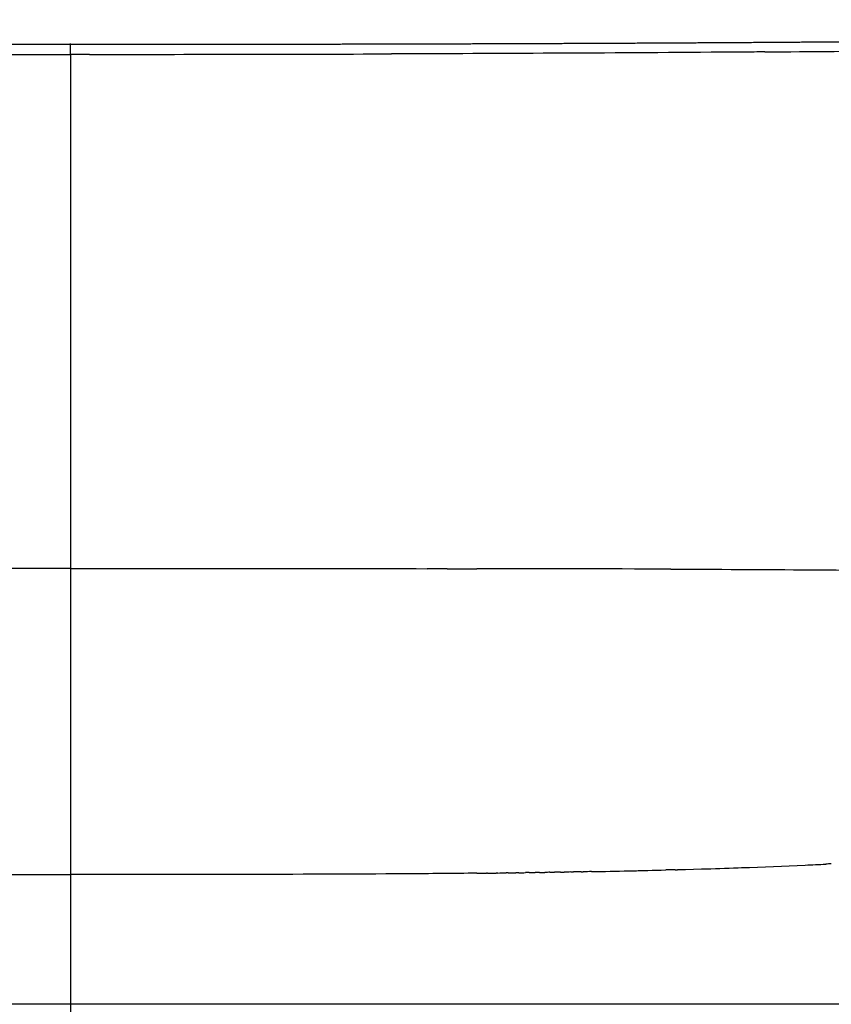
# Model space of a CAD drawing. Header units: millimetres. Extents: x 2530 to 6175, y 0 to 2613.
# Tile 48 of 76: x 3457 to 3945, y 2000 to 2593. Entities that reach past the tile are written whole.
import ezdxf

# ---------------------------------------------------------------- set-up
doc = ezdxf.new("R2010")
doc.units = ezdxf.units.MM
doc.header["$MEASUREMENT"] = 0
doc.layers.add('Crea2D$visibili$linee', color=7, linetype='Continuous', true_color=0x000000)
doc.layers.add('Crea2D$visibili$tangenti', color=7, linetype='Continuous', true_color=0x000000)

msp = doc.modelspace()

# ---------------------------------------------------------------- linework, layer by layer
at = {"layer": 'Crea2D$visibili$linee'}
for centre, radius, start, end in [((3486.56, 65970.08), 63398.07, 269.8257688, 269.9900752), ((3487.65, 65970.08), 63398.07, 270.0099248, 270.1742312), ((3696.77, 28846.08), 26273.42, 270.454824, 270.637384), ((3734.92, 6410.13), 4330.94, 271.56101, 272.57871), ((3723.45, 6686.11), 4607.16, 272.56674, 272.72129), ((3695.18, 7895.49), 5816.84, 271.043399, 271.48427), ((3697.89, 7798.25), 5719.56, 271.26295, 271.37329), ((3733.31, 6459.05), 4379.89, 271.79056, 272.07808)]:
    msp.add_arc(centre, radius, start, end, dxfattribs=at)
for points, weights, knots in [([(2666.73, 2592.92), (2670.72, 2592.51), (2674.71, 2592.12), (2678.7, 2591.73), (2682.75, 2591.34), (2686.8, 2590.97), (2690.85, 2590.6), (2692.43, 2590.46), (2694, 2590.32), (2695.58, 2590.18), (2702.19, 2589.59), (2708.81, 2589.03), (2715.42, 2588.5), (2723.71, 2587.84), (2731.99, 2587.21), (2740.28, 2586.61), (2748.61, 2586.01), (2756.98, 2585.43), (2765.4, 2584.93), (2772.68, 2584.49), (2779.98, 2584.11), (2787.27, 2583.79), (2788.44, 2583.74), (2789.61, 2583.68), (2790.78, 2583.64), (2799.28, 2583.28), (2807.81, 2582.99), (2816.35, 2582.74), (2824.91, 2582.49), (2833.47, 2582.28), (2842.03, 2582.1), (2850.6, 2581.92), (2859.18, 2581.76), (2867.76, 2581.62), (2876.34, 2581.47), (2884.93, 2581.33), (2893.52, 2581.2), (2902.11, 2581.07), (2910.7, 2580.94), (2919.3, 2580.82), (2936.48, 2580.58), (2953.68, 2580.35), (2970.88, 2580.16), (2988.07, 2579.96), (3005.27, 2579.81), (3022.47, 2579.67), (3039.67, 2579.53), (3056.87, 2579.41), (3074.07, 2579.29), (3108.48, 2579.07), (3142.89, 2578.88), (3177.3, 2578.73), (3211.72, 2578.58), (3246.14, 2578.46), (3280.56, 2578.37), (3314.98, 2578.28), (3349.4, 2578.22), (3383.82, 2578.19), (3418.25, 2578.17), (3452.67, 2578.17), (3487.1, 2578.19), (3487.1, 2578.19), (3487.1, 2578.19), (3487.1, 2578.19)], [1, 0.999997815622, 0.999997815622, 1, 0.999997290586, 0.999997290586, 1, 0.999999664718, 0.999999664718, 1, 0.999994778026, 0.999994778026, 1, 0.999994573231, 0.999994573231, 1, 1, 1, 1, 0.999981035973, 0.999981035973, 1, 0.999999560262, 0.999999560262, 1, 1, 1, 1, 0.999994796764, 0.999994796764, 1, 0.999998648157, 0.999998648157, 1, 0.999999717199, 0.999999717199, 1, 0.999999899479, 0.999999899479, 1, 1, 1, 1, 1, 1, 1, 0.999999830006, 0.999999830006, 1, 0.999999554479, 0.999999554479, 1, 0.999999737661, 0.999999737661, 1, 0.99999974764, 0.99999974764, 1, 0.999999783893, 0.999999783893, 1, 1, 1, 1], [0, 0, 0, 0, 12.024247, 12.024247, 12.024247, 24.232168, 24.232168, 24.232168, 28.976301, 28.976301, 28.976301, 48.889745, 48.889745, 48.889745, 73.820848, 73.820848, 73.820848, 99.581793, 99.581793, 99.581793, 121.485498, 121.485498, 121.485498, 124.996878, 124.996878, 124.996878, 150.81054, 150.81054, 150.81054, 176.492305, 176.492305, 176.492305, 202.227562, 202.227562, 202.227562, 227.993045, 227.993045, 227.993045, 253.776374, 253.776374, 253.776374, 305.422334, 305.422334, 305.422334, 357.048304, 357.048304, 357.048304, 408.650643, 408.650643, 408.650643, 511.885264, 511.885264, 511.885264, 615.142825, 615.142825, 615.142825, 718.41165, 718.41165, 718.41165, 821.684969, 821.684969, 821.684969, 821.688063, 821.688063, 821.688063, 821.688063]), ([(3487.1, 2578.19), (3487.1, 2578.19), (3487.1, 2578.19), (3487.11, 2578.19), (3521.53, 2578.17), (3555.95, 2578.17), (3590.38, 2578.19), (3624.8, 2578.22), (3659.22, 2578.28), (3693.65, 2578.37), (3728.07, 2578.46), (3762.49, 2578.58), (3796.9, 2578.73), (3831.32, 2578.88), (3865.73, 2579.07), (3900.14, 2579.29), (3917.34, 2579.41), (3934.54, 2579.53), (3951.74, 2579.67), (3968.94, 2579.81), (3986.13, 2579.96), (4003.32, 2580.16), (4020.52, 2580.35), (4037.72, 2580.58), (4054.9, 2580.82), (4063.5, 2580.94), (4072.09, 2581.07), (4080.69, 2581.2), (4089.27, 2581.33), (4097.86, 2581.47), (4106.45, 2581.62), (4115.02, 2581.76), (4123.6, 2581.92), (4132.18, 2582.1), (4140.74, 2582.28), (4149.29, 2582.49), (4157.85, 2582.74), (4166.39, 2582.99), (4174.92, 2583.28), (4183.43, 2583.64), (4184.59, 2583.68), (4185.76, 2583.74), (4186.93, 2583.79), (4194.23, 2584.11), (4201.52, 2584.49), (4208.81, 2584.93), (4217.22, 2585.43), (4225.59, 2586.01), (4233.92, 2586.61), (4242.21, 2587.21), (4250.5, 2587.84), (4258.78, 2588.5), (4265.4, 2589.03), (4272.01, 2589.59), (4278.62, 2590.18), (4280.2, 2590.32), (4281.77, 2590.46), (4283.35, 2590.6), (4287.4, 2590.97), (4291.45, 2591.34), (4295.5, 2591.73), (4299.49, 2592.12), (4303.48, 2592.51), (4307.47, 2592.92)], [1, 1, 1, 1, 0.999999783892, 0.999999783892, 1, 0.99999974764, 0.99999974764, 1, 0.999999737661, 0.999999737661, 1, 0.999999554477, 0.999999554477, 1, 0.999999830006, 0.999999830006, 1, 1, 1, 1, 1, 1, 1, 0.999999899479, 0.999999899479, 1, 0.999999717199, 0.999999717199, 1, 0.999998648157, 0.999998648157, 1, 0.999994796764, 0.999994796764, 1, 1, 1, 1, 0.999999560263, 0.999999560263, 1, 0.999981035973, 0.999981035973, 1, 1, 1, 1, 0.999994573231, 0.999994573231, 1, 0.999994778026, 0.999994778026, 1, 0.999999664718, 0.999999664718, 1, 0.999997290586, 0.999997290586, 1, 0.999997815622, 0.999997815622, 1], [206.540595, 206.540595, 206.540595, 206.540595, 206.544963, 206.544963, 206.544963, 309.818282, 309.818282, 309.818282, 413.087108, 413.087108, 413.087108, 516.344669, 516.344669, 516.344669, 619.579289, 619.579289, 619.579289, 671.181629, 671.181629, 671.181629, 722.807598, 722.807598, 722.807598, 774.453559, 774.453559, 774.453559, 800.236888, 800.236888, 800.236888, 826.002371, 826.002371, 826.002371, 851.737627, 851.737627, 851.737627, 877.419393, 877.419393, 877.419393, 903.233055, 903.233055, 903.233055, 906.744434, 906.744434, 906.744434, 928.648139, 928.648139, 928.648139, 954.409085, 954.409085, 954.409085, 979.340187, 979.340187, 979.340187, 999.253631, 999.253631, 999.253631, 1003.997765, 1003.997765, 1003.997765, 1016.205685, 1016.205685, 1016.205685, 1028.229932, 1028.229932, 1028.229932, 1028.229932]), ([(2630.91, 2010.01), (2631.2, 2010.05), (2631.48, 2010.08), (2631.77, 2010.11), (2632.05, 2010.15), (2632.33, 2010.18), (2632.61, 2010.2), (2633.17, 2010.26), (2633.73, 2010.3), (2634.29, 2010.34), (2635.4, 2010.41), (2636.52, 2010.46), (2637.64, 2010.47), (2638.2, 2010.48), (2638.76, 2010.49), (2639.32, 2010.48), (2639.89, 2010.48), (2640.45, 2010.47), (2641.02, 2010.46), (2642.18, 2010.43), (2643.33, 2010.39), (2644.48, 2010.33), (2645.36, 2010.28), (2646.24, 2010.23), (2647.12, 2010.16), (2648.65, 2010.05), (2650.18, 2009.92), (2651.7, 2009.77), (2654.2, 2009.54), (2656.7, 2009.26), (2659.35, 2008.95), (2664.63, 2008.33), (2670.29, 2007.59), (2676.21, 2006.87), (2682.47, 2006.09), (2689, 2005.33), (2695.69, 2004.67), (2699.33, 2004.31), (2702.98, 2003.99), (2706.63, 2003.7), (2710.61, 2003.39), (2714.59, 2003.12), (2718.58, 2002.88), (2727.73, 2002.34), (2737.39, 2001.94), (2746.63, 2001.64), (2760.3, 2001.2), (2775.3, 2000.92), (2801.25, 2000.56), (2814.16, 2000.44), (2827.78, 2000.35), (2836.87, 2000.29), (2845.95, 2000.23), (2855.04, 2000.2), (2865.25, 2000.15), (2875.47, 2000.11), (2885.68, 2000.09), (2909.27, 2000.02), (2932.85, 1999.98), (2956.44, 1999.95), (2983.21, 1999.93), (3009.99, 1999.91), (3036.76, 1999.9), (3065.47, 1999.9), (3094.19, 1999.89), (3122.9, 1999.9), (3137.64, 1999.89), (3152.36, 1999.89), (3167.07, 1999.89), (3174.5, 1999.89), (3181.92, 1999.89), (3189.35, 1999.89), (3196.82, 1999.89), (3204.29, 1999.89), (3211.75, 1999.89), (3242.04, 1999.89), (3272.29, 1999.89), (3302.48, 1999.89), (3364.1, 1999.89), (3425.64, 1999.89), (3487.1, 1999.89)], [1, 0.999977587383, 0.999977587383, 1, 0.999978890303, 0.999978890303, 1, 0.999928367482, 0.999928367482, 1, 0.999802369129, 0.999802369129, 1, 0.99996460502, 0.99996460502, 1, 0.999972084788, 0.999972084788, 1, 0.999919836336, 0.999919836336, 1, 0.999971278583, 0.999971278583, 1, 0.999952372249, 0.999952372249, 1, 1, 1, 1, 1, 1, 1, 1, 1, 1, 0.999967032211, 0.999967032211, 1, 0.99997092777, 0.99997092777, 1, 1, 1, 1, 1, 1, 1, 1, 1, 0.999999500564, 0.999999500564, 1, 0.999999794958, 0.999999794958, 1, 0.999999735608, 0.999999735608, 1, 0.999999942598, 0.999999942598, 1, 0.999999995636, 0.999999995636, 1, 1, 1, 1, 1, 1, 1, 1, 1, 1, 1, 1, 1, 1, 1, 1], [0, 0, 0, 0, 0.857407, 0.857407, 0.857407, 1.708214, 1.708214, 1.708214, 3.392824, 3.392824, 3.392824, 6.74095, 6.74095, 6.74095, 8.425063, 8.425063, 8.425063, 10.125242, 10.125242, 10.125242, 13.59054, 13.59054, 13.59054, 16.236472, 16.236472, 16.236472, 20.829449, 20.829449, 20.829449, 30.761683, 30.761683, 30.761683, 50.776353, 50.776353, 50.776353, 71.932484, 71.932484, 71.932484, 82.92023, 82.92023, 82.92023, 94.894705, 94.894705, 94.894705, 123.217241, 123.217241, 123.217241, 166.348506, 166.348506, 204.510782, 204.510782, 204.510782, 231.770186, 231.770186, 231.770186, 262.410299, 262.410299, 262.410299, 333.16836, 333.16836, 333.16836, 413.492152, 413.492152, 413.492152, 499.628698, 499.628698, 499.628698, 543.802694, 543.802694, 543.802694, 566.087033, 566.087033, 566.087033, 588.497855, 588.497855, 588.497855, 679.229005, 679.229005, 679.229005, 863.855217, 863.855217, 863.855217, 863.855217]), ([(3487.1, 1999.89), (3548.56, 1999.89), (3610.11, 1999.89), (3671.72, 1999.89), (3701.92, 1999.89), (3732.16, 1999.89), (3762.45, 1999.89), (3769.91, 1999.89), (3777.38, 1999.89), (3784.86, 1999.89), (3792.28, 1999.89), (3799.71, 1999.89), (3807.14, 1999.89), (3821.84, 1999.89), (3836.57, 1999.89), (3851.3, 1999.9), (3880.02, 1999.89), (3908.73, 1999.9), (3937.44, 1999.9), (3964.22, 1999.91), (3990.99, 1999.93), (4017.76, 1999.95), (4041.35, 1999.98), (4064.94, 2000.02), (4088.52, 2000.09), (4098.74, 2000.11), (4108.95, 2000.15), (4119.16, 2000.2), (4128.25, 2000.23), (4137.33, 2000.29), (4146.42, 2000.35), (4160.04, 2000.44), (4172.95, 2000.56), (4198.91, 2000.92), (4213.9, 2001.2), (4227.57, 2001.64), (4236.81, 2001.94), (4246.47, 2002.34), (4255.63, 2002.88), (4259.61, 2003.12), (4263.59, 2003.39), (4267.57, 2003.7), (4271.22, 2003.99), (4274.87, 2004.31), (4278.52, 2004.67), (4285.2, 2005.33), (4291.74, 2006.09), (4297.99, 2006.87), (4303.92, 2007.59), (4309.57, 2008.33), (4314.85, 2008.95), (4317.5, 2009.26), (4320, 2009.54), (4322.5, 2009.77), (4324.03, 2009.92), (4325.55, 2010.05), (4327.08, 2010.16), (4327.96, 2010.23), (4328.84, 2010.28), (4329.72, 2010.33), (4330.87, 2010.39), (4332.03, 2010.43), (4333.18, 2010.46), (4333.75, 2010.47), (4334.32, 2010.48), (4334.88, 2010.48), (4335.44, 2010.49), (4336.01, 2010.48), (4336.57, 2010.47), (4337.68, 2010.46), (4338.8, 2010.41), (4339.91, 2010.34), (4340.47, 2010.3), (4341.03, 2010.26), (4341.59, 2010.2), (4341.87, 2010.18), (4342.16, 2010.15), (4342.44, 2010.11), (4342.72, 2010.08), (4343.01, 2010.05), (4343.29, 2010.01)], [1, 1, 1, 1, 1, 1, 1, 1, 1, 1, 1, 1, 1, 1, 1, 1, 0.999999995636, 0.999999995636, 1, 0.999999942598, 0.999999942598, 1, 0.999999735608, 0.999999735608, 1, 0.999999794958, 0.999999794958, 1, 0.999999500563, 0.999999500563, 1, 1, 1, 1, 1, 1, 1, 1, 1, 0.99997092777, 0.99997092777, 1, 0.999967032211, 0.999967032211, 1, 1, 1, 1, 1, 1, 1, 1, 1, 1, 0.999952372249, 0.999952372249, 1, 0.999971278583, 0.999971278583, 1, 0.999919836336, 0.999919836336, 1, 0.999972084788, 0.999972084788, 1, 0.99996460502, 0.99996460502, 1, 0.999802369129, 0.999802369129, 1, 0.999928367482, 0.999928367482, 1, 0.999978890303, 0.999978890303, 1, 0.999977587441, 0.999977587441, 1], [0, 0, 0, 0, 184.626212, 184.626212, 184.626212, 275.357362, 275.357362, 275.357362, 297.768183, 297.768183, 297.768183, 320.052523, 320.052523, 320.052523, 364.226519, 364.226519, 364.226519, 450.363065, 450.363065, 450.363065, 530.686857, 530.686857, 530.686857, 601.444918, 601.444918, 601.444918, 632.085031, 632.085031, 632.085031, 659.344435, 659.344435, 659.344435, 697.506278, 697.506278, 740.637976, 740.637976, 740.637976, 768.960512, 768.960512, 768.960512, 780.934987, 780.934987, 780.934987, 791.922733, 791.922733, 791.922733, 813.078864, 813.078864, 813.078864, 833.093534, 833.093534, 833.093534, 843.025768, 843.025768, 843.025768, 847.618745, 847.618745, 847.618745, 850.264677, 850.264677, 850.264677, 853.729974, 853.729974, 853.729974, 855.430153, 855.430153, 855.430153, 857.114267, 857.114267, 857.114267, 860.462393, 860.462393, 860.462393, 862.147003, 862.147003, 862.147003, 862.99781, 862.99781, 862.99781, 863.855216, 863.855216, 863.855216, 863.855216])]:
    msp.add_rational_spline(points, weights, degree=3, knots=knots, dxfattribs=at)
for points in [[(3475.57, 2572.01), (3479.42, 2572.01), (3483.26, 2572.01), (3487.1, 2572.01)], [(3498.63, 2572.01), (3494.79, 2572.01), (3490.94, 2572.01), (3487.1, 2572.01)], [(3693.01, 2572.34), (3688.82, 2572.33), (3684.63, 2572.32), (3680.44, 2572.3)], [(3699.45, 2572.36), (3697.31, 2572.36), (3695.16, 2572.35), (3693.01, 2572.34)], [(3487.1, 2262.22), (3414.26, 2262.22), (3341.42, 2262.22), (3272.25, 2262.15)], [(3487.1, 2262.22), (3559.94, 2262.22), (3632.79, 2262.22), (3701.95, 2262.15)], [(3714.16, 2262.14), (3710.09, 2262.15), (3706.02, 2262.15), (3701.95, 2262.15)], [(3714.16, 2262.14), (3720.13, 2262.14), (3726.08, 2262.13), (3732, 2262.12)], [(3848.72, 2261.87), (3809.81, 2261.99), (3770.9, 2262.07), (3732, 2262.12)], [(3945.46, 2084.3), (3944.37, 2084.25), (3943.28, 2084.2), (3942.19, 2084.15)], [(3732.03, 2078.65), (3733.92, 2078.66), (3735.81, 2078.68), (3737.69, 2078.7)], [(3738.31, 2078.71), (3738.1, 2078.71), (3737.9, 2078.71), (3737.69, 2078.71)], [(3738.31, 2078.71), (3740.08, 2078.73), (3741.85, 2078.75), (3743.63, 2078.77)], [(3744.59, 2078.78), (3744.27, 2078.78), (3743.95, 2078.78), (3743.63, 2078.77)], [(3744.59, 2078.78), (3746.24, 2078.8), (3747.89, 2078.82), (3749.54, 2078.84)], [(3750.87, 2078.86), (3750.42, 2078.85), (3749.98, 2078.85), (3749.54, 2078.84)], [(3750.87, 2078.86), (3752.39, 2078.87), (3753.9, 2078.89), (3755.42, 2078.91)], [(3757.15, 2078.94), (3756.57, 2078.93), (3756, 2078.92), (3755.42, 2078.91)], [(3757.15, 2078.93), (3758.53, 2078.95), (3759.9, 2078.97), (3761.28, 2078.99)], [(3763.43, 2079.02), (3762.71, 2079.01), (3762, 2079), (3761.28, 2078.99)], [(3763.43, 2079.02), (3764.66, 2079.03), (3765.89, 2079.05), (3767.12, 2079.07)], [(3769.71, 2079.11), (3768.84, 2079.09), (3767.98, 2079.08), (3767.12, 2079.07)], [(3769.71, 2079.1), (3770.78, 2079.12), (3771.85, 2079.14), (3772.93, 2079.15)], [(3775.99, 2079.2), (3774.97, 2079.18), (3773.95, 2079.17), (3772.93, 2079.15)], [(3775.99, 2079.2), (3776.89, 2079.21), (3777.8, 2079.22), (3778.71, 2079.24)], [(3782.27, 2079.29), (3781.08, 2079.28), (3779.9, 2079.26), (3778.71, 2079.24)], [(3782.27, 2079.29), (3783, 2079.31), (3783.73, 2079.32), (3784.47, 2079.33)], [(3788.54, 2079.4), (3787.19, 2079.37), (3785.83, 2079.35), (3784.47, 2079.33)], [(3788.54, 2079.4), (3789.09, 2079.41), (3789.64, 2079.42), (3790.19, 2079.42)], [(3794.82, 2079.5), (3793.28, 2079.48), (3791.74, 2079.45), (3790.19, 2079.42)], [(3794.82, 2079.5), (3795.18, 2079.51), (3795.54, 2079.52), (3795.89, 2079.52)], [(3801.1, 2079.62), (3799.37, 2079.59), (3797.63, 2079.55), (3795.89, 2079.52)], [(3851.33, 2080.75), (3849.51, 2080.7), (3847.68, 2080.65), (3845.85, 2080.6)], [(3851.33, 2080.75), (3851.85, 2080.76), (3852.38, 2080.78), (3852.9, 2080.79)]]:
    msp.add_open_spline(points, degree=3, dxfattribs=at)
for points, knots in [([(3905.33, 2573.49), (3903.19, 2573.48), (3866.73, 2573.19), (3798.11, 2572.75), (3731.62, 2572.47), (3699.45, 2572.36)], [5.4723057, 5.4723057, 5.4723057, 5.4723057, 5.4804241, 5.6103181, 5.7320937, 5.7320937, 5.7320937, 5.7320937]), ([(3848.72, 2261.87), (3857.26, 2261.84), (3865.68, 2261.81), (3903.87, 2261.65), (3932.03, 2261.5), (3958.23, 2261.3)], [7.26461667, 7.26461667, 7.26461667, 7.26461667, 7.28564031, 7.28564031, 7.36151354, 7.36151354, 7.36151354, 7.36151354]), ([(3242.17, 2078.65), (3256.2, 2078.5), (3270.41, 2078.38), (3350.01, 2077.85), (3418.53, 2077.85), (3487.1, 2077.85)], [7.8283988, 7.8283988, 7.8283988, 7.8283988, 7.859375, 7.859375, 8, 8, 8, 8]), ([(3732.03, 2078.65), (3718.01, 2078.5), (3703.8, 2078.38), (3624.2, 2077.85), (3555.67, 2077.85), (3487.1, 2077.85)], [7.8283988, 7.8283988, 7.8283988, 7.8283988, 7.859375, 7.859375, 7.9999999, 7.9999999, 7.9999999, 7.9999999])]:
    msp.add_open_spline(points, degree=3, knots=knots, dxfattribs=at)
at = {"layer": 'Crea2D$visibili$tangenti'}
msp.add_open_spline([(3487.1, 2572.01), (3487.1, 2573.91), (3487.1, 2575.67), (3487.1, 2577.57), (3487.1, 2578.09), (3487.1, 2578.19), (3487.1, 2578.19), (3487.1, 2578.19)], degree=3, knots=[0, 0, 0, 0, 0.5, 0.5, 0.75, 0.75, 0.765625, 0.765625, 0.765625, 0.765625], dxfattribs=at)
for points, degree in [([(3487.1, 2572.01), (3487.1, 2468.75), (3487.1, 2365.48), (3487.1, 2262.22)], 3), ([(3487.1, 2262.22), (3487.1, 2200.76), (3487.1, 2139.31), (3487.1, 2077.85)], 3), ([(3487.1, 2077.85), (3487.1, 2051.86), (3487.1, 2025.87), (3487.1, 1999.89)], 3), ([(3487.1, 1999.89), (3487.1, 1992.3), (3487.1, 1984.72)], 2)]:
    msp.add_open_spline(points, degree=degree, dxfattribs=at)

doc.saveas('drawing.dxf')
